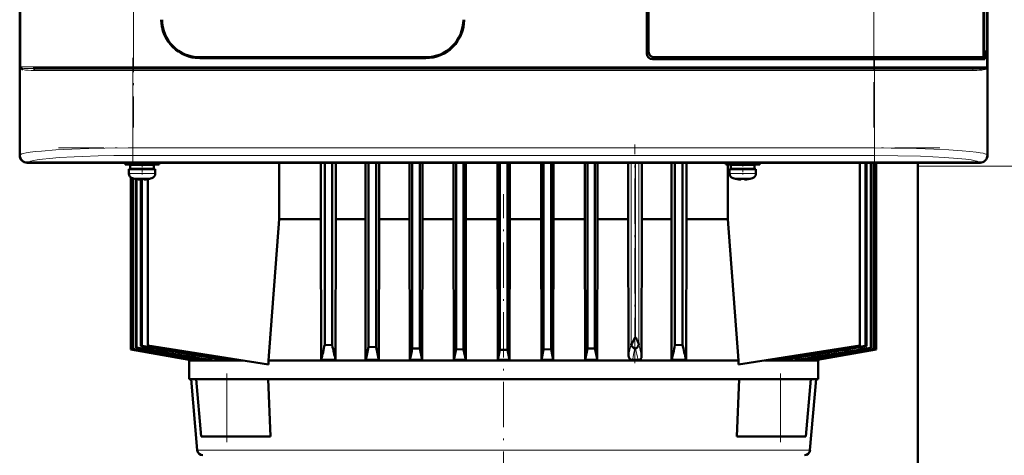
# Model space of a CAD drawing. Extents: x -1976 to 2357, y -1746 to 636.
# Tile 40 of 55: x -232 to 30, y 302 to 417. Entities that reach past the tile are written whole.
import ezdxf

# ---------------------------------------------------------------- set-up
doc = ezdxf.new("R2010")
doc.units = 0
doc.linetypes.add('DASHDOT', pattern=[18.5, 12, -3, 0.5, -3])

msp = doc.modelspace()

# ---------------------------------------------------------------- linework, layer by layer
at = {"color": 7, "lineweight": 50}
for p, q in [((-231.91, 589.47), (-231.91, 381.51)), ((25.04, 381.51), (25.04, 589.47)), ((-65.43, 408.49), (-65.43, 562.49)), ((24.02, 408.46), (24.02, 562.52)), ((-64.93, 561.99), (-64.93, 408.99)), ((24.14, 561.65), (24.14, 409.32)), ((-231.93, 393.69), (-231.93, 485.29)), ((25.07, 485.29), (25.07, 393.69)), ((24.02, 409.32), (24.14, 409.32)), ((24.34, 409.29), (24.02, 409.29)), ((24.14, 409.32), (24.34, 409.29)), ((24.34, 406.99), (24.34, 409.29)), ((-184.13, 407.49), (-124.13, 407.49)), ((-124.13, 407.29), (-184.13, 407.29)), ((-5.15, 406.99), (-63.93, 406.99)), ((-63.44, 407.49), (-5.15, 407.49)), ((23.78, 407.49), (-5.15, 407.49)), ((-5.15, 406.99), (24.34, 406.99)), ((23.79, 407.49), (24.04, 407.49)), ((23.86, 407.53), (24.04, 407.49)), ((24.04, 407.49), (24.04, 406.99)), ((-231.52, 404.51), (-231.55, 404.55)), ((-231.49, 404.49), (-231.52, 404.51)), ((-228.4, 404.49), (-221.82, 404.49)), ((-211.3, 404.49), (-222.67, 404.49)), ((-221.82, 404.49), (-201.72, 404.49)), ((-201.72, 404.49), (-5.15, 404.49)), ((-5.15, 404.49), (21.52, 404.49)), ((24.65, 404.52), (24.62, 404.49)), ((24.68, 404.51), (24.62, 404.49)), ((24.62, 404.49), (24.62, 404.48)), ((24.66, 404.52), (24.65, 404.52)), ((24.68, 404.55), (24.66, 404.52)), ((24.68, 404.74), (24.73, 404.77)), ((24.69, 404.74), (24.73, 404.77)), ((-231.93, 389.29), (-231.93, 393.69)), ((-231.91, 393.69), (-231.93, 393.69)), ((25.07, 393.69), (25.04, 393.69)), ((25.06, 393.69), (25.06, 389.29)), ((-231.93, 381.49), (-231.93, 389.29)), ((-231.93, 389.29), (-231.91, 389.29)), ((25.04, 389.29), (25.07, 389.29)), ((25.07, 389.29), (25.07, 381.49)), ((-217.14, 379.49), (-229.93, 379.49)), ((23.04, 379.52), (-229.91, 379.52)), ((-217.13, 379.52), (-217.14, 379.49)), ((-212.73, 379.49), (-217.14, 379.49)), ((-212.73, 379.49), (-212.74, 379.52)), ((-100.14, 379.49), (-212.73, 379.49)), ((-203.93, 379.49), (-203.93, 379.06)), ((-194.93, 379.06), (-194.93, 379.49)), ((-163.01, 364.49), (-163.01, 379.49)), ((-151.97, 379.49), (-151.97, 364.49)), ((-150.93, 379.49), (-150.93, 331.15)), ((-148.93, 379.49), (-148.93, 331.05)), ((-147.98, 364.49), (-147.98, 379.49)), ((-140.15, 379.49), (-140.15, 364.49)), ((-139.31, 379.49), (-139.31, 330.6)), ((-137.31, 379.49), (-137.31, 330.52)), ((-136.52, 364.49), (-136.52, 379.49)), ((-128.4, 379.49), (-128.4, 364.49)), ((-127.68, 379.49), (-127.68, 330.19)), ((-125.68, 379.49), (-125.68, 330.14)), ((-125, 364.49), (-125, 379.49)), ((-116.7, 379.49), (-116.7, 364.49)), ((-116.06, 379.49), (-116.06, 329.94)), ((-114.06, 379.49), (-114.06, 329.91)), ((-113.43, 364.49), (-113.43, 379.49)), ((-105.05, 364.49), (-105.05, 379.49)), ((-104.45, 379.49), (-104.45, 329.76)), ((-102.42, 379.49), (-102.42, 329.76)), ((-101.82, 364.49), (-101.82, 379.49)), ((-100.13, 379.52), (-100.14, 379.49)), ((-95.73, 379.49), (-100.14, 379.49)), ((-95.73, 379.49), (-95.74, 379.52)), ((12.86, 379.49), (-95.73, 379.49)), ((-93.44, 379.49), (-93.44, 364.49)), ((-92.81, 379.49), (-92.81, 329.91)), ((-90.81, 379.49), (-90.81, 329.94)), ((-90.17, 364.49), (-90.17, 379.49)), ((-81.87, 379.49), (-81.87, 364.49)), ((-81.18, 379.49), (-81.18, 330.14)), ((-79.18, 379.49), (-79.18, 330.19)), ((-78.47, 364.49), (-78.47, 379.49)), ((-70.35, 379.49), (-70.35, 364.49)), ((-66.72, 364.49), (-66.72, 379.49)), ((-58.89, 379.49), (-58.89, 364.49)), ((-57.93, 379.49), (-57.93, 331.05)), ((-55.93, 379.49), (-55.93, 331.15)), ((-54.9, 364.49), (-54.9, 379.49)), ((-44.43, 379.06), (-44.43, 379.49)), ((-35.43, 379.49), (-35.43, 379.06)), ((-8.84, 379.49), (-8.84, 330.99)), ((-7.35, 330.86), (-7.35, 379.49)), ((-7.07, 379.49), (-7.07, 330.76)), ((-5.94, 379.49), (-5.94, 330.38)), ((-5.75, 379.49), (-5.75, 330.31)), ((-5, 379.49), (-5, 330.05)), ((-4.89, 379.49), (-4.89, 330.01)), ((-4.51, 379.49), (-4.51, 329.87)), ((-4.47, 329.86), (-4.47, 379.49)), ((-4.47, 329.86), (-4.47, 379.49)), ((12.87, 379.52), (12.86, 379.49)), ((17.27, 379.49), (12.86, 379.49)), ((17.27, 379.49), (17.26, 379.52)), ((23.07, 379.49), (17.27, 379.49)), ((-199.43, 379.06), (-203.93, 379.06)), ((-202.93, 377.76), (-202.93, 376.63)), ((-202.93, 377.76), (-199.43, 377.76)), ((-199.43, 378.96), (-202.58, 378.96)), ((-202.58, 378.96), (-202.58, 377.86)), ((-199.43, 377.86), (-202.58, 377.86)), ((-202.4, 379.06), (-202.4, 378.96)), ((-202.4, 377.86), (-202.4, 377.76)), ((-202.36, 379.06), (-202.36, 378.96)), ((-202.36, 377.86), (-202.36, 377.76)), ((-201.98, 379.06), (-201.98, 378.96)), ((-201.98, 377.86), (-201.98, 377.76)), ((-201.87, 379.06), (-201.87, 378.96)), ((-201.87, 377.86), (-201.87, 377.76)), ((-201.43, 378.96), (-201.43, 379.06)), ((-201.43, 377.76), (-201.43, 377.86)), ((-199.43, 379.06), (-194.93, 379.06)), ((-199.43, 378.96), (-196.28, 378.96)), ((-199.43, 377.86), (-196.28, 377.86)), ((-195.93, 377.76), (-199.43, 377.76)), ((-197.43, 378.96), (-197.43, 379.06)), ((-197.43, 377.76), (-197.43, 377.86)), ((-196.28, 378.96), (-196.28, 377.86)), ((-195.93, 376.63), (-195.93, 377.76)), ((-44.43, 379.06), (-39.93, 379.06)), ((-43.86, 379.06), (-43.86, 364.49)), ((-43.43, 377.76), (-39.93, 377.76)), ((-43.43, 376.63), (-43.43, 377.76)), ((-39.93, 378.96), (-43.08, 378.96)), ((-43.08, 377.86), (-43.08, 378.96)), ((-43.08, 377.86), (-39.93, 377.86)), ((-41.93, 379.06), (-41.93, 378.96)), ((-41.93, 377.86), (-41.93, 377.76)), ((-35.43, 379.06), (-39.93, 379.06)), ((-36.78, 378.96), (-39.93, 378.96)), ((-36.78, 377.86), (-39.93, 377.86)), ((-39.93, 377.76), (-36.43, 377.76)), ((-37.93, 379.06), (-37.93, 378.96)), ((-37.93, 377.86), (-37.93, 377.76)), ((-36.78, 377.86), (-36.78, 378.96)), ((-36.43, 377.76), (-36.43, 376.63)), ((6.57, 378.58), (6.57, 297.49)), ((-202.4, 375.58), (-202.4, 329.86)), ((-202.36, 375.55), (-202.36, 329.87)), ((-201.98, 375.38), (-201.98, 330.01)), ((-201.87, 375.35), (-201.87, 330.05)), ((-201.35, 375.23), (-201.36, 375.22)), ((-201.12, 375.18), (-201.12, 330.31)), ((-200.92, 375.15), (-200.92, 330.38)), ((-199.93, 375.08), (-199.93, 375.23)), ((-199.8, 375.23), (-199.8, 330.76)), ((-199.52, 375.22), (-199.52, 330.86)), ((-198.93, 375.08), (-198.93, 375.23)), ((-197.94, 330.99), (-197.94, 375.15)), ((-197.5, 375.22), (-197.51, 375.23)), ((-41.86, 375.22), (-41.85, 375.23)), ((-40.43, 375.08), (-40.43, 375.23)), ((-39.43, 375.08), (-39.43, 375.23)), ((-38.01, 375.23), (-38, 375.22)), ((-163.01, 364.49), (-151.97, 364.49)), ((-151.97, 364.49), (-151.89, 327.11)), ((-147.98, 364.49), (-148.06, 327.11)), ((-147.98, 364.49), (-140.15, 364.49)), ((-140.15, 364.49), (-140.07, 327.11)), ((-136.52, 364.49), (-136.6, 327.11)), ((-136.52, 364.49), (-128.4, 364.49)), ((-128.4, 364.49), (-128.32, 327.11)), ((-125, 364.49), (-125.07, 327.11)), ((-125, 364.49), (-116.7, 364.49)), ((-116.7, 364.49), (-116.63, 327.11)), ((-113.43, 364.49), (-113.5, 327.11)), ((-113.43, 364.49), (-105.05, 364.49)), ((-105.05, 364.49), (-104.98, 327.11)), ((-101.82, 364.49), (-101.89, 327.11)), ((-101.82, 364.49), (-93.44, 364.49)), ((-93.44, 364.49), (-93.37, 327.11)), ((-90.17, 364.49), (-90.24, 327.11)), ((-90.17, 364.49), (-81.87, 364.49)), ((-81.87, 364.49), (-81.8, 327.11)), ((-78.47, 364.49), (-78.55, 327.11)), ((-78.47, 364.49), (-70.35, 364.49)), ((-70.35, 364.49), (-70.28, 328.18)), ((-66.72, 364.49), (-66.8, 328.04)), ((-66.72, 364.49), (-64.36, 364.49)), ((-64.36, 364.49), (-58.89, 364.49)), ((-58.89, 364.49), (-58.81, 327.11)), ((-54.9, 364.49), (-54.98, 327.11)), ((-54.9, 364.49), (-43.86, 364.49)), ((-69.05, 332.09), (-68.48, 333.09)), ((-202.36, 329.87), (-202.4, 329.86)), ((-186.93, 327.13), (-202.4, 329.86)), ((-186.82, 327.11), (-202.4, 329.86)), ((-186.6, 327.11), (-202.36, 329.87)), ((-201.87, 330.05), (-201.98, 330.01)), ((-200.92, 330.38), (-201.12, 330.31)), ((-199.52, 330.86), (-199.8, 330.76)), ((-165.85, 325.91), (-197.94, 330.99)), ((-148.93, 331.05), (-150.93, 331.15)), ((-137.31, 330.52), (-139.31, 330.6)), ((-125.68, 330.14), (-127.68, 330.19)), ((-125.07, 327.11), (-125.68, 330.14)), ((-116.63, 327.11), (-116.06, 329.94)), ((-114.06, 329.91), (-116.06, 329.94)), ((-113.5, 327.11), (-114.06, 329.91)), ((-104.45, 329.76), (-104.98, 327.11)), ((-104.45, 329.76), (-102.42, 329.76)), ((-102.42, 329.76), (-101.89, 327.11)), ((-93.37, 327.11), (-92.81, 329.91)), ((-90.81, 329.94), (-92.81, 329.91)), ((-90.24, 327.11), (-90.81, 329.94)), ((-81.8, 327.11), (-81.18, 330.14)), ((-79.18, 330.19), (-81.18, 330.14)), ((-68.67, 330.16), (-68.6, 330.14)), ((-55.93, 331.15), (-57.93, 331.05)), ((-41.02, 325.89), (-8.84, 330.99)), ((-4.51, 329.87), (-20.27, 327.11)), ((-4.47, 329.86), (-20.05, 327.11)), ((-7.35, 330.86), (-7.07, 330.76)), ((-5.94, 330.38), (-5.75, 330.31)), ((-5, 330.05), (-4.89, 330.01)), ((-4.47, 329.86), (-4.51, 329.87)), ((-186.93, 327.13), (-186.93, 326.99)), ((-186.93, 326.99), (-172.69, 326.99)), ((-186.93, 321.99), (-186.93, 326.99)), ((-186.6, 327.11), (-186.82, 327.11)), ((-186.59, 327.32), (-186.6, 327.11)), ((-185.41, 327.11), (-184.73, 327.11)), ((-184.71, 327.52), (-184.73, 327.11)), ((-182.3, 327.11), (-181.06, 327.11)), ((-181.02, 327.7), (-181.06, 327.11)), ((-177.31, 327.11), (-175.28, 327.11)), ((-175.26, 327.4), (-175.28, 327.11)), ((-63.4, 326.99), (-165.85, 326.99)), ((-165.85, 325.91), (-165.85, 326.99)), ((-151.89, 327.11), (-148.06, 327.11)), ((-140.07, 327.11), (-136.6, 327.11)), ((-128.32, 327.11), (-125.07, 327.11)), ((-116.63, 327.11), (-113.5, 327.11)), ((-104.98, 327.11), (-101.89, 327.11)), ((-93.37, 327.11), (-90.24, 327.11)), ((-81.8, 327.11), (-78.55, 327.11)), ((-69.22, 327.11), (-67.73, 327.11)), ((-41.02, 326.99), (-63.4, 326.99)), ((-58.81, 327.11), (-54.98, 327.11)), ((-41.02, 326.99), (-41.02, 325.89)), ((-19.93, 326.99), (-34.1, 326.99)), ((-31.6, 327.38), (-31.59, 327.11)), ((-31.59, 327.11), (-29.56, 327.11)), ((-25.85, 327.7), (-25.81, 327.11)), ((-25.81, 327.11), (-24.57, 327.11)), ((-22.16, 327.52), (-22.14, 327.11)), ((-22.14, 327.11), (-21.46, 327.11)), ((-20.28, 327.32), (-20.27, 327.11)), ((-20.27, 327.11), (-20.05, 327.11)), ((-19.94, 327.13), (-19.93, 326.99)), ((-19.93, 321.99), (-19.93, 326.99)), ((-177.57, 321.99), (-186.93, 321.99)), ((-184.79, 303.16), (-186.44, 321.99)), ((-185.04, 321.99), (-176.93, 321.99)), ((-183.71, 306.79), (-185.04, 321.99)), ((-176.93, 321.99), (-166.61, 321.99)), ((-63.4, 321.99), (-166.61, 321.99)), ((-165.95, 321.99), (-165.34, 306.79)), ((-40.26, 321.99), (-63.4, 321.99)), ((-41.53, 306.79), (-40.92, 321.99)), ((-40.26, 321.99), (-29.93, 321.99)), ((-29.93, 321.99), (-21.83, 321.99)), ((-19.93, 321.99), (-29.3, 321.99)), ((-23.16, 306.79), (-21.83, 321.99)), ((-22.08, 303.16), (-20.43, 321.99)), ((-183.71, 306.79), (-176.93, 306.79)), ((-165.34, 306.79), (-176.93, 306.79)), ((-29.93, 306.79), (-41.53, 306.79)), ((-23.16, 306.79), (-29.93, 306.79))]:
    msp.add_line(p, q, dxfattribs=at)
at = {"color": 7, "linetype": 'DASHDOT', "lineweight": 18}
for p, q in [((-201.72, 582.09), (-201.72, 388.89)), ((-5.15, 388.89), (-5.15, 582.09)), ((-201.9, 407.33), (-201.9, 379.25)), ((-4.97, 407.33), (-4.97, 379.26)), ((-221.59, 403.99), (14.72, 403.99)), ((-221.38, 404.99), (14.51, 404.99)), ((-221.59, 383.42), (14.72, 383.42)), ((-68.6, 326.27), (-68.6, 384.33)), ((-103.43, 290.79), (-103.43, 371.19))]:
    msp.add_line(p, q, dxfattribs=at)
at = {"color": 7, "lineweight": 18}
for p, q in [((-231.65, 404.99), (-231.65, 565.99)), ((-201.72, 565.99), (-201.72, 404.99)), ((24.78, 404.99), (24.78, 565.99)), ((-5.15, 407.49), (-5.15, 479.49)), ((-5.15, 406.99), (-5.15, 407.49)), ((-5.15, 404.99), (-5.15, 406.99)), ((-231.82, 404.99), (-231.82, 381.59)), ((-231.82, 404.99), (-231.65, 404.99)), ((-222.16, 404.99), (-231.65, 404.99)), ((-231.61, 404.8), (-231.6, 404.77)), ((-227.96, 403.99), (-222.33, 403.99)), ((-222.33, 403.99), (-201.9, 403.99)), ((-201.72, 404.99), (-222.16, 404.99)), ((-201.9, 403.99), (-201.9, 404.49)), ((-201.9, 383.42), (-201.9, 403.99)), ((-4.97, 403.99), (-201.9, 403.99)), ((-201.72, 404.99), (-5.15, 404.99)), ((-201.72, 404.49), (-201.72, 404.99)), ((24.78, 404.99), (-5.15, 404.99)), ((-5.15, 404.99), (-5.15, 404.49)), ((-4.97, 403.99), (-4.97, 404.49)), ((-4.97, 403.99), (21.09, 403.99)), ((-4.97, 403.99), (-4.97, 383.42)), ((24.78, 404.99), (24.95, 404.99)), ((24.95, 381.59), (24.95, 404.99)), ((-201.9, 383.42), (-4.97, 383.42)), ((-201.9, 381.42), (-201.9, 383.42)), ((-4.97, 383.42), (-4.97, 381.42)), ((-231.91, 381.51), (-231.82, 381.59)), ((-229.83, 379.6), (-229.91, 379.52)), ((-4.97, 381.42), (-201.9, 381.42)), ((-69.6, 379.49), (-69.6, 331.41)), ((-68.48, 333.09), (-68.48, 379.49)), ((-68.41, 333.1), (-68.41, 379.49)), ((-67.53, 379.49), (-67.53, 331.41)), ((23.04, 379.52), (22.96, 379.6)), ((24.95, 381.59), (25.04, 381.51)), ((-199.46, 376.63), (-202.93, 376.63)), ((-199.46, 376.63), (-199.43, 376.63)), ((-199.43, 376.63), (-195.93, 376.63)), ((-39.93, 376.63), (-43.43, 376.63)), ((-39.9, 376.63), (-39.93, 376.63)), ((-36.43, 376.63), (-39.9, 376.63)), ((146.57, 378.58), (6.57, 378.58)), ((-202, 375.39), (-199.45, 375.39)), ((-199.45, 375.39), (-199.43, 375.39)), ((-199.43, 375.39), (-196.86, 375.39)), ((-39.93, 375.39), (-42.5, 375.39)), ((-39.91, 375.39), (-39.93, 375.39)), ((-37.36, 375.39), (-39.91, 375.39)), ((-68.41, 333.1), (-68.48, 333.09)), ((-68.41, 330.15), (-68.6, 330.14)), ((-176.93, 306.79), (-176.93, 321.99)), ((-29.93, 306.79), (-29.93, 321.99)), ((-99.06, 303.16), (-184.79, 303.16)), ((-64.43, 303.16), (-99.06, 303.16)), ((-22.08, 303.16), (-64.43, 303.16))]:
    msp.add_line(p, q, dxfattribs=at)
at = {"color": 7, "linetype": 'DASHDOT', "lineweight": 18, "ltscale": 0.072887}
msp.add_line((-199.43, 379.3), (-199.43, 376.39), dxfattribs=at)
at = {"color": 7, "linetype": 'DASHDOT', "lineweight": 18, "ltscale": 0.085706}
msp.add_line((-39.93, 379.77), (-39.93, 376.35), dxfattribs=at)
at = {"color": 7, "linetype": 'DASHDOT', "lineweight": 18, "ltscale": 0.000924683}
msp.add_line((-200.43, 375.08), (-200.43, 375.05), dxfattribs=at)
at = {"color": 7, "linetype": 'DASHDOT', "lineweight": 18, "ltscale": 0.000744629}
msp.add_line((-198.43, 375.05), (-198.43, 375.08), dxfattribs=at)
at = {"color": 7, "linetype": 'DASHDOT', "lineweight": 18, "ltscale": 0.000761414}
msp.add_line((-40.93, 375.08), (-40.93, 375.05), dxfattribs=at)
at = {"color": 7, "linetype": 'DASHDOT', "lineweight": 18, "ltscale": 0.000956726}
msp.add_line((-38.93, 375.08), (-38.93, 375.05), dxfattribs=at)
at = {"color": 7, "linetype": 'DASHDOT', "lineweight": 18, "ltscale": 0.456}
for p, q in [((-176.93, 305.27), (-176.93, 323.51)), ((-29.93, 305.27), (-29.93, 323.51))]:
    msp.add_line(p, q, dxfattribs=at)
at = {"color": 7, "lineweight": 50}
for points in [[(-184.13, 407.29), (-185.3, 407.36), (-186.46, 407.56), (-187.58, 407.9), (-188.65, 408.36), (-189.22, 408.66), (-189.77, 409), (-190.47, 409.5), (-191.13, 410.06), (-191.73, 410.68), (-192.46, 411.6), (-193.08, 412.6), (-193.58, 413.66), (-193.96, 414.78), (-194.17, 415.67), (-194.29, 416.57), (-194.33, 417.49)], [(-113.93, 417.49), (-114, 416.32), (-114.21, 415.17), (-114.55, 414.05), (-115, 412.97), (-115.31, 412.4), (-115.64, 411.85), (-116.15, 411.15), (-116.71, 410.5), (-117.32, 409.9), (-118.25, 409.17), (-119.25, 408.55), (-120.31, 408.04), (-121.42, 407.66), (-122.32, 407.46), (-123.22, 407.33), (-124.13, 407.29)], [(23.78, 407.49), (23.82, 407.5), (23.85, 407.53), (23.91, 407.61), (23.99, 407.92), (24.02, 408.46)], [(21.52, 404.49), (22.59, 404.5), (23.47, 404.53), (24.14, 404.59), (24.54, 404.68), (24.68, 404.74)], [(-200.43, 375.08), (-200.1, 375.06), (-199.98, 375.06), (-199.95, 375.07), (-199.94, 375.07), (-199.93, 375.08), (-199.93, 375.08), (-199.93, 375.08)], [(-198.88, 375.06), (-198.91, 375.07), (-198.92, 375.07), (-198.93, 375.08), (-198.93, 375.08)], [(-198.43, 375.08), (-198.62, 375.06), (-198.86, 375.06), (-198.91, 375.07), (-198.92, 375.07), (-198.93, 375.08), (-198.93, 375.08), (-198.93, 375.08)], [(-40.93, 375.08), (-40.74, 375.06), (-40.5, 375.06), (-40.45, 375.07), (-40.44, 375.07), (-40.43, 375.08), (-40.43, 375.08), (-40.43, 375.08)], [(-39.38, 375.06), (-39.42, 375.07), (-39.43, 375.07), (-39.43, 375.08), (-39.43, 375.08), (-39.43, 375.08)], [(-38.93, 375.08), (-39.26, 375.06), (-39.38, 375.06), (-39.41, 375.07), (-39.42, 375.07), (-39.43, 375.08), (-39.43, 375.08), (-39.43, 375.08)], [(-69.52, 331.1), (-69.34, 331.54), (-69.05, 332.09)], [(-67.9, 332.16), (-67.65, 331.6), (-67.55, 331.25)], [(-69.52, 331.1), (-69.43, 330.88), (-69.32, 330.68), (-69.06, 330.39), (-68.87, 330.25), (-68.67, 330.16)], [(-67.55, 331.25), (-67.61, 331), (-67.71, 330.77), (-67.88, 330.52), (-68.09, 330.32), (-68.39, 330.16), (-68.41, 330.15)], [(-70.28, 328.18), (-70.21, 327.83), (-70.04, 327.52), (-69.8, 327.29), (-69.52, 327.16), (-69.22, 327.11)], [(-66.8, 328.04), (-66.85, 327.72), (-67, 327.45), (-67.22, 327.26), (-67.47, 327.15), (-67.73, 327.11)]]:
    msp.add_lwpolyline(points, dxfattribs=at)
at = {"color": 7, "lineweight": 18}
for points in [[(-231.55, 404.74), (-231.34, 404.65), (-231.16, 404.61), (-230.72, 404.56), (-229.31, 404.5), (-228.4, 404.49)], [(-227.96, 403.99), (-228.88, 404), (-229.69, 404.04), (-230.39, 404.11)], [(23.51, 404.11), (22.94, 404.05), (22.24, 404.01), (21.09, 403.99)], [(-231.82, 381.59), (-231.65, 381.71), (-231.39, 381.82), (-231.02, 381.93), (-230.21, 382.1), (-229.16, 382.27), (-227.77, 382.45), (-226.14, 382.61), (-222.33, 382.89), (-218.12, 383.1), (-213.55, 383.26), (-209.35, 383.35), (-201.9, 383.42)], [(-4.97, 383.42), (-0.48, 383.39), (3.94, 383.33), (10.82, 383.12), (14.81, 382.93), (18.36, 382.69), (20.37, 382.51), (22.08, 382.3), (23.07, 382.15), (23.87, 382), (24.37, 381.87), (24.73, 381.73), (24.95, 381.59)], [(-201.9, 381.42), (-206.9, 381.39), (-211.07, 381.31), (-215.26, 381.18), (-217.45, 381.09), (-221.43, 380.87), (-224.02, 380.66), (-225.85, 380.48), (-227.33, 380.28), (-228.3, 380.11), (-229.03, 379.95), (-229.55, 379.77), (-229.83, 379.6)], [(22.96, 379.6), (22.67, 379.77), (22.31, 379.9), (21.81, 380.03), (20.73, 380.24), (19.28, 380.44), (17.14, 380.66), (13.61, 380.93), (10.57, 381.09), (7.24, 381.22), (1.25, 381.37), (-4.97, 381.42)]]:
    msp.add_lwpolyline(points, dxfattribs=at)
at = {"color": 7, "lineweight": 50}
for centre, radius, start, end in [((-184.13, 417.49), 10.2, 179.9997, 270.0003), ((-184.13, 417.49), 10, 180, 270), ((-124.13, 417.49), 10, 270, 360), ((-124.13, 417.49), 10.2, 269.9997, 0.0003), ((-63.93, 408.49), 1.5, 180, 270), ((-232.04, 404.56), 0.488, 357.928, 30.3047), ((-231.16, 405.2), 0.607, 220.9525, 229.0552), ((-232.04, 404.55), 0.486, 358.9892, 25.8179), ((-231.47, 404.91), 0.197, 228.0416, 243.1921), ((-231.98, 404.49), 0.494, 358.0841, 30.2339), ((-231.98, 404.5), 0.491, 359.1792, 29.5717), ((-231.09, 404.93), 0.601, 220.5195, 228.8199), ((-230.76, 405.38), 1.15, 230.5708, 251.3512), ((24.01, 405.2), 0.937, 296.5194, 310.7967), ((25.11, 404.49), 0.494, 149.585, 181.0835), ((25.11, 404.49), 0.491, 150.312, 180.6913), ((25.17, 404.56), 0.485, 154.5515, 181.5258), ((25.17, 404.55), 0.49, 153.5328, 185.1478), ((-229.93, 381.49), 2, 180.0019, 269.9981), ((76.56, 378.58), 70, 179.2562, 180), ((-201.63, 376.63), 1.3, 180, 253.3985), ((-197.23, 376.63), 1.3, 286.6016, 360), ((-42.13, 376.63), 1.3, 180, 253.3985), ((-37.73, 376.63), 1.3, 286.6016, 360), ((-199.43, 384.01), 9, 253.3985, 257.6222), ((-199.43, 384.01), 8.99, 257.6503, 263.6107), ((-199.43, 384.01), 8.99, 257.6503, 263.6107), ((-199.97, 379.09), 4.04, 263.5178, 266.839), ((-199.43, 385.12), 9.9, 267.1058, 272.8956), ((-199.43, 385.12), 9.9, 267.106, 272.8938), ((-198.85, 378.64), 3.58, 272.1824, 275.7457), ((-199.43, 384.01), 8.99, 276.3893, 282.3497), ((-199.43, 384.01), 8.99, 276.3897, 282.3492), ((-199.43, 384.01), 9, 282.3778, 286.6016), ((-39.93, 384.01), 9, 253.3985, 257.6222), ((-39.93, 384.01), 8.99, 257.6508, 263.6103), ((-39.93, 384.01), 8.99, 257.6503, 263.6107), ((-40.49, 378.86), 3.8, 263.4171, 267.729), ((-39.93, 385.12), 9.9, 267.106, 272.8938), ((-39.93, 385.12), 9.9, 267.1058, 272.8956), ((-39.39, 379.09), 4.04, 273.1617, 276.4821), ((-39.93, 384.01), 8.99, 276.3893, 282.3497), ((-39.93, 384.01), 8.99, 276.3893, 282.3497), ((-39.93, 384.01), 9, 282.3778, 286.6016), ((19915.28, -1175.21), 20137.24, 175.614873, 175.721875), ((-20114.48, -1174.74), 20129.55, 4.278434, 4.385478), ((-81.44, 325.27), 15.2, 26.9581, 30.9725), ((4415.93, 26722.88), 26793.82, 260.075521, 260.111502), ((1406.04, 9663.64), 9471.08, 260.225546, 260.330738), ((1085.42, 7840.44), 7619.53, 260.27917, 260.422693), ((481.2, 4416.2), 4142.37, 260.52188, 260.80037), ((393.13, 3907.7), 3625.75, 260.58795, 260.94795), ((173.58, 2663.45), 2362.25, 260.91244, 261.50741), ((-331.76, 371.52), 185.28, 346.133, 347.4165), ((162.34, 397.9), 318.38, 192.1214, 192.8468), ((-500.37, 407.61), 369.18, 347.4056, 347.9598), ((534.13, 469.45), 685.67, 191.68999, 191.98097), ((-943.5, 497.91), 832.87, 348.16651, 348.38307), ((736.67, 497.91), 832.92, 191.61688, 191.83342), ((-68.85, 331.44), 0.751, 182.5977, 206.5142), ((-68.27, 331.44), 0.737, 345.1268, 357.5993), ((-369.16, 397.89), 318.32, 347.1531, 347.8786), ((124.89, 371.52), 185.28, 192.5835, 193.867), ((-380.38, 2663.04), 2361.82, 278.49254, 279.08762), ((-600, 3907.7), 3625.75, 279.05205, 279.41205), ((-688.09, 4416.29), 4142.47, 279.19963, 279.47811), ((-1292.29, 7840.44), 7619.53, 279.577309, 279.720832), ((-1612.91, 9663.64), 9471.08, 279.669264, 279.774456), ((-4622.8, 26722.88), 26793.82, 279.888499, 279.924481), ((-183.3, 303.29), 1.5, 185, 270), ((-23.57, 303.29), 1.5, 270, 355)]:
    msp.add_arc(centre, radius, start, end, dxfattribs=at)
at = {"color": 7, "lineweight": 18}
for centre, radius, start, end in [((-230.49, 405.51), 1.43, 201.261, 222.235), ((-230.89, 405.72), 1.19, 218.0427, 233.348), ((-231.15, 404.99), 0.501, 179.9266, 201.6242), ((-229.94, 407.73), 3.65, 250.8857, 262.9217), ((-228.4, 404.07), 0.416, 40.2511, 89.1163), ((-228.5, 403.99), 0.538, 359.56, 40.5306), ((21.63, 403.99), 0.541, 139.8745, 180.6369), ((21.53, 404.08), 0.407, 90.9607, 140.1899), ((22.87, 408.8), 4.74, 277.8836, 282.6789), ((23.28, 407.01), 2.89, 282.5525, 289.9044), ((23.72, 405.75), 1.56, 290.2088, 296.9282), ((23.62, 405.51), 1.43, 317.7632, 338.7386), ((24.02, 405.72), 1.19, 306.6567, 321.9524), ((-688.09, 459.89), 631.7, 347.96561, 348.26444), ((-870.96, 494.75), 819.08, 348.19018, 348.40666), ((238.06, 396.71), 313.62, 192.253, 192.8216), ((304.26, 410.53), 380.12, 192.0139, 192.5342)]:
    msp.add_arc(centre, radius, start, end, dxfattribs=at)
at = {"color": 7, "lineweight": 50}
for centre, major_axis, ratio, start_param, end_param in [((-63.43, 408.99), (1.06, 1.06), 0.997265, 2.357564, 3.925621), ((-63.43, 408.99), (-1.06, -1.06), 0.997265, 5.499157, 7.067214), ((-229.9, 381.52), (1.42, 1.42), 0.995146, 2.358627, 3.924558), ((23.03, 381.52), (1.42, -1.42), 0.995146, 5.50022, 7.06615), ((23.07, 381.49), (1.41, 1.41), 0.999973, 3.927005, 5.497773)]:
    msp.add_ellipse(centre, major_axis=major_axis, ratio=ratio, start_param=start_param, end_param=end_param, dxfattribs=at)
at = {"color": 7, "lineweight": 18}
for centre, major_axis, ratio, start_param, end_param in [((24.28, 404.99), (0, 0.5), 0.997564, 4.254196, 4.712389), ((-229.83, 381.59), (-1.41, 1.41), 0.995146, 0.787831, 2.353761), ((22.96, 381.59), (-1.41, -1.41), 0.995146, 0.787831, 2.353761)]:
    msp.add_ellipse(centre, major_axis=major_axis, ratio=ratio, start_param=start_param, end_param=end_param, dxfattribs=at)

doc.saveas('drawing.dxf')
